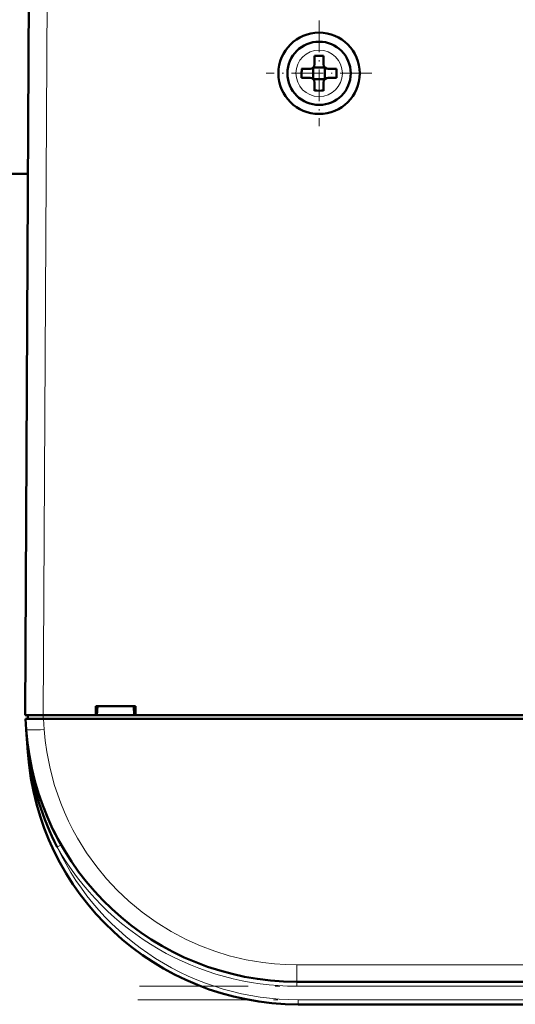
# Model space of a CAD drawing. Extents: x -1358 to 1757, y -1497 to 607.
# Tile 11 of 97: x 168 to 223, y -1380 to -1271. Entities that reach past the tile are written whole.
import ezdxf

# ---------------------------------------------------------------- set-up
doc = ezdxf.new("R2010")
doc.units = 0
doc.linetypes.add('DASHDOT', pattern=[18.5, 12, -3, 0.5, -3])

msp = doc.modelspace()

# ---------------------------------------------------------------- linework, layer by layer
at = {"color": 7, "lineweight": 50}
for p, q in [((168.29, -1348.22), (168.72, -1266.16)), ((200.3, -1276.22), (200.3, -1275.29)), ((201.3, -1275.29), (201.3, -1276.22)), ((200.15, -1276.57), (200.16, -1276.58)), ((200.16, -1276.58), (201.43, -1276.58)), ((200.16, -1276.58), (200.16, -1277.85)), ((201.43, -1276.58), (201.44, -1276.57)), ((201.43, -1276.58), (201.43, -1277.85)), ((198.87, -1276.72), (199.8, -1276.72)), ((198.87, -1277.72), (199.8, -1277.72)), ((202.72, -1276.72), (201.8, -1276.72)), ((202.72, -1277.72), (201.8, -1277.72)), ((200.16, -1277.85), (200.15, -1277.86)), ((201.43, -1277.85), (200.16, -1277.85)), ((200.3, -1278.22), (200.3, -1279.14)), ((201.3, -1278.22), (201.3, -1279.14)), ((201.43, -1277.85), (201.44, -1277.86)), ((168.6, -1288.33), (104.98, -1288.33)), ((176.09, -1348.22), (176.09, -1347.22)), ((176.09, -1347.22), (180.49, -1347.22)), ((176.23, -1348.22), (176.29, -1347.22)), ((180.29, -1347.22), (180.36, -1348.22)), ((180.49, -1347.22), (180.49, -1348.22)), ((168.29, -1348.22), (170.29, -1348.22)), ((168.59, -1348.22), (168.59, -1348.62)), ((170.29, -1348.22), (176.09, -1348.22)), ((176.09, -1348.22), (176.23, -1348.22)), ((176.14, -1348.22), (180.44, -1348.22)), ((180.36, -1348.22), (180.49, -1348.22)), ((180.49, -1348.22), (300.09, -1348.22)), ((168.4, -1349.81), (168.32, -1348.62)), ((168.32, -1348.62), (170.31, -1348.62)), ((423.27, -1348.62), (170.31, -1348.62)), ((168.4, -1349.84), (168.58, -1352.31)), ((170.75, -1359.52), (170.85, -1359.75)), ((395.25, -1377.72), (198.33, -1377.72)), ((395.08, -1380.22), (198.5, -1380.22))]:
    msp.add_line(p, q, dxfattribs=at)
at = {"color": 7, "lineweight": 18}
for p, q in [((170.72, -1266.16), (170.29, -1348.22)), ((200.82, -1274.64), (200.8, -1274.64)), ((198.22, -1277.19), (198.22, -1277.22)), ((203.37, -1277.24), (203.37, -1277.22)), ((200.77, -1279.79), (200.8, -1279.79)), ((170.29, -1348.62), (170.29, -1348.22)), ((170.31, -1348.62), (170.4, -1349.81)), ((168.58, -1352.31), (168.63, -1352.31)), ((168.67, -1352.67), (168.63, -1352.31)), ((171.83, -1362.83), (172.14, -1362.65)), ((172.14, -1362.65), (172.27, -1362.58)), ((395.25, -1375.86), (198.33, -1375.86)), ((198.33, -1377.72), (198.33, -1375.86)), ((198.33, -1377.72), (198.33, -1378.22)), ((395.25, -1378.22), (198.33, -1378.22)), ((198.5, -1379.72), (198.5, -1380.22)), ((395.08, -1379.72), (198.5, -1379.72))]:
    msp.add_line(p, q, dxfattribs=at)
at = {"color": 7, "linetype": 'DASHDOT', "lineweight": 18, "ltscale": 0.292499}
msp.add_line((200.8, -1271.37), (200.8, -1283.07), dxfattribs=at)
at = {"color": 7, "linetype": 'DASHDOT', "lineweight": 18, "ltscale": 0.2925}
msp.add_line((206.65, -1277.22), (194.95, -1277.22), dxfattribs=at)
at = {"color": 7, "linetype": 'DASHDOT', "lineweight": 18, "ltscale": 0.012015}
msp.add_line((170.28, -1348.18), (170.28, -1348.66), dxfattribs=at)
at = {"color": 7, "linetype": 'DASHDOT', "lineweight": 18}
for p, q in [((414.95, -1378.22), (178.64, -1378.22)), ((414.74, -1379.72), (178.85, -1379.72))]:
    msp.add_line(p, q, dxfattribs=at)
at = {"color": 7, "lineweight": 18}
msp.add_lwpolyline([(170.4, -1349.81), (170.51, -1351.04), (170.68, -1352.3), (171.04, -1354.14), (171.54, -1356.01), (172.22, -1357.97), (172.62, -1358.96), (173.07, -1359.94), (173.55, -1360.9), (174.08, -1361.85), (175.08, -1363.46), (176.21, -1365.02), (177.3, -1366.34), (178.48, -1367.6), (179.74, -1368.79), (181.22, -1370.02), (182.78, -1371.14), (184.42, -1372.16), (186.09, -1373.04), (187.68, -1373.75), (189.27, -1374.35), (190.85, -1374.84), (192.74, -1375.29), (194.58, -1375.6), (195.85, -1375.75), (197.09, -1375.83), (198.33, -1375.86)], dxfattribs=at)
at = {"color": 7, "lineweight": 50}
for radius in [4.5, 3.5]:
    msp.add_circle((200.8, -1277.22), radius, dxfattribs=at)
at = {"color": 7, "lineweight": 18}
for centre, radius, start, end in [((200.8, -1277.22), 2.57, 90, 179.4706), ((200.8, -1277.22), 2.57, 0, 89.4706), ((200.8, -1277.22), 2.57, 180, 269.4706), ((200.8, -1277.22), 2.57, 270, 359.4706), ((229.14, -1345.56), 60.88, 184.0416, 186.3583), ((198.33, -1347.72), 30.5, 209.6942, 269.9999), ((198.5, -1350.22), 29.5, 205.3037, 270)]:
    msp.add_arc(centre, radius, start, end, dxfattribs=at)
at = {"color": 7, "lineweight": 50}
for centre, radius, start, end in [((200.8, -1292.39), 17.1, 89.9978, 91.6733), ((200.8, -1292.39), 17.1, 88.3267, 90.0022), ((199.8, -1276.22), 0.5, 270, 360), ((201.8, -1276.22), 0.5, 180, 270), ((215.97, -1277.21), 17.1, 178.3267, 180.0022), ((216, -1277.22), 17.14, 179.9996, 181.6715), ((199.8, -1278.22), 0.5, 0, 90), ((201.8, -1278.22), 0.5, 90, 180), ((185.62, -1277.21), 17.1, 359.9978, 1.6733), ((185.59, -1277.22), 17.14, 358.3285, 0.0004), ((200.8, -1262.01), 17.13, 268.3286, 271.6729), ((198.33, -1347.72), 30, 184, 270), ((198.5, -1350.22), 30, 184, 270), ((168.63, -1352.54), 0.135, 285.2868, 317.5747), ((198.41, -1348.98), 29.96, 187.0814, 207.5257), ((198.15, -1347.79), 29.8, 198.5314, 203.1815), ((198.36, -1347.7), 30.03, 205.6025, 209.691)]:
    msp.add_arc(centre, radius, start, end, dxfattribs=at)
at = {"color": 7, "lineweight": 18}
for centre, major_axis, ratio, start_param, end_param in [((170.4, -1349.67), (2, 0.14), 0.069587, 3.141593, 4.707523), ((168.18, -1352.34), (0.495, 0.076), 0.164442, 5.813966, 6.277967)]:
    msp.add_ellipse(centre, major_axis=major_axis, ratio=ratio, start_param=start_param, end_param=end_param, dxfattribs=at)

doc.saveas('drawing.dxf')
